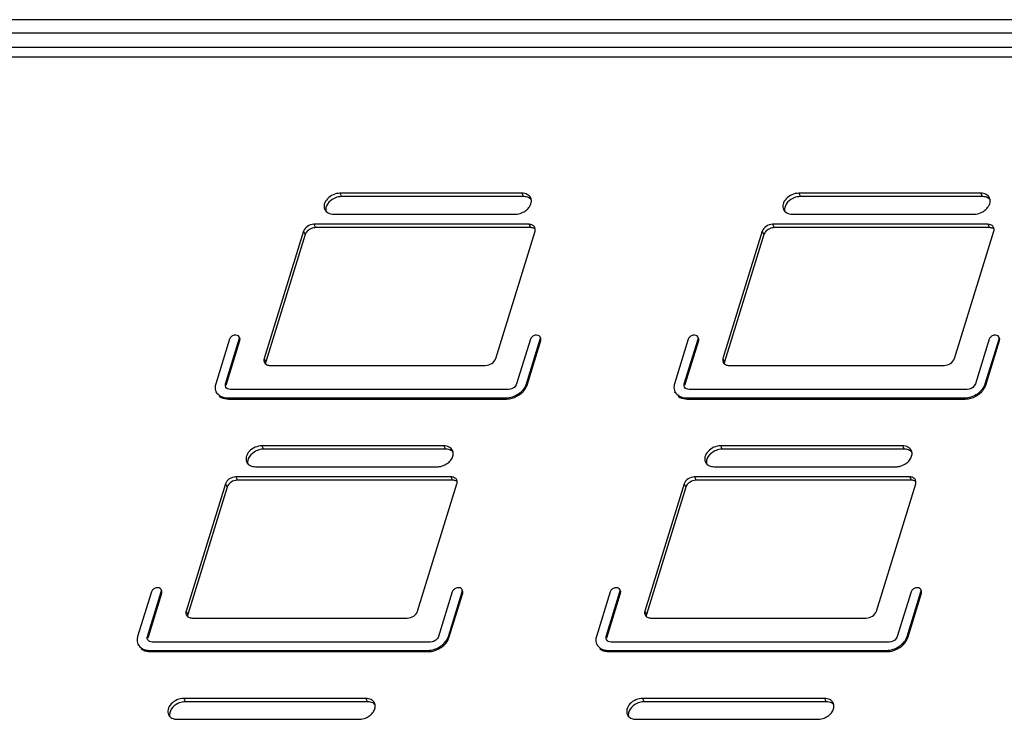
# Model space of a CAD drawing. Header units: millimetres. Extents: x 0 to 594, y 0 to 420.
# Tile 11 of 20: x 378 to 420, y 164 to 194. Entities that reach past the tile are written whole.
import ezdxf

# ---------------------------------------------------------------- set-up
doc = ezdxf.new("R2010")
doc.units = ezdxf.units.MM
doc.header["$LTSCALE"] = 32.67
doc.layers.get('0').update_dxf_attribs({"linetype": 'CONTINUOUS'})
doc.layers.add('3_ALL_AXES', color=7, linetype='CONTINUOUS')

msp = doc.modelspace()

# ---------------------------------------------------------------- linework, layer by layer
at = {"color": 7, "linetype": 'CONTINUOUS'}
for p, q in [((553.317775, 193.792664), (377.855655, 193.792664)), ((552.597844, 192.210985), (377.481123, 192.210985)), ((399.505758, 186.334233), (391.837925, 186.334233)), ((418.841131, 186.334233), (411.173298, 186.334233)), ((390.299193, 184.730371), (388.641644, 179.36654)), ((399.805514, 185.024118), (390.735366, 185.024118)), ((409.634566, 184.730371), (407.977017, 179.36654)), ((419.140887, 185.024118), (410.070739, 185.024118)), ((396.214261, 175.682945), (388.546428, 175.682945)), ((415.549634, 175.682945), (407.881801, 175.682945)), ((396.514017, 174.372831), (387.443869, 174.372831)), ((415.84939, 174.372831), (406.779242, 174.372831)), ((387.007696, 174.079083), (385.350147, 168.715252)), ((406.343069, 174.079083), (404.68552, 168.715252)), ((392.922764, 165.031657), (385.254932, 165.031657)), ((412.258137, 165.031657), (404.590305, 165.031657))]:
    msp.add_line(p, q, dxfattribs=at)
at = {"color": 9, "linetype": 'CONTINUOUS'}
for p, q in [((552.860212, 193.225079), (377.398092, 193.225079)), ((391.769291, 186.474095), (391.837925, 186.334233)), ((399.437124, 186.474095), (399.505758, 186.334233)), ((411.104664, 186.474095), (411.173298, 186.334233)), ((418.772497, 186.474095), (418.841131, 186.334233)), ((390.666731, 185.163981), (390.735366, 185.024118)), ((399.736879, 185.163981), (399.805514, 185.024118)), ((410.002104, 185.163981), (410.070739, 185.024118)), ((419.072252, 185.163981), (419.140887, 185.024118)), ((390.230558, 184.870233), (390.299193, 184.730371)), ((409.565931, 184.870233), (409.634566, 184.730371)), ((388.573009, 179.506402), (388.641644, 179.36654)), ((407.908382, 179.506402), (407.977017, 179.36654)), ((388.477794, 175.822807), (388.546428, 175.682945)), ((396.145627, 175.822807), (396.214261, 175.682945)), ((407.813167, 175.822807), (407.881801, 175.682945)), ((415.481, 175.822807), (415.549634, 175.682945)), ((387.375234, 174.512693), (387.443869, 174.372831)), ((396.445383, 174.512693), (396.514017, 174.372831)), ((406.710607, 174.512693), (406.779242, 174.372831)), ((415.780755, 174.512693), (415.84939, 174.372831)), ((386.939062, 174.218945), (387.007696, 174.079083)), ((406.274435, 174.218945), (406.343069, 174.079083)), ((385.281512, 168.855114), (385.350147, 168.715252)), ((404.616885, 168.855114), (404.68552, 168.715252)), ((385.186297, 165.17152), (385.254932, 165.031657)), ((392.85413, 165.17152), (392.922764, 165.031657)), ((404.52167, 165.17152), (404.590305, 165.031657)), ((412.189503, 165.17152), (412.258137, 165.031657))]:
    msp.add_line(p, q, dxfattribs=at)
at = {"color": 7, "linetype": 'CONTINUOUS'}
for centre, radius, start, end in [((399.506302, 185.767802), 0.566431, 82.1095341, 90.0550592), ((418.841675, 185.767802), 0.566431, 82.1095341, 90.0550592), ((399.805806, 184.642304), 0.381814, 83.2010381, 90.0439014), ((419.141179, 184.642304), 0.381814, 83.2010381, 90.0439014), ((396.214806, 175.116515), 0.566431, 82.1095341, 90.0550592), ((415.550178, 175.116515), 0.566431, 82.1095341, 90.0550592), ((396.514309, 173.991017), 0.381814, 83.2010381, 90.0439014), ((415.849682, 173.991017), 0.381814, 83.2010381, 90.0439014), ((392.923309, 164.465227), 0.566431, 82.1095341, 90.0550592), ((412.258682, 164.465227), 0.566431, 82.1095341, 90.0550592)]:
    msp.add_arc(centre, radius, start, end, dxfattribs=at)
for points, knots in [([(391.837925, 186.334233), (391.811789, 186.334233), (391.703322, 186.327064), (391.59695, 186.294272), (391.522983, 186.257953)], [0, 0, 0, 0, 0.240797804, 1, 1, 1, 1]), ([(411.173298, 186.334233), (411.147162, 186.334233), (411.038695, 186.327064), (410.932323, 186.294272), (410.858356, 186.257953)], [0, 0, 0, 0, 0.240797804, 1, 1, 1, 1]), ([(391.522983, 186.257953), (391.412474, 186.203691), (391.227214, 186.059523), (391.152481, 185.820208), (391.171949, 185.720294)], [0, 0, 0, 0, 0.547397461, 1, 1, 1, 1]), ([(399.822126, 186.216266), (399.807733, 186.231324), (399.740021, 186.289495), (399.651342, 186.319468), (399.584062, 186.32887)], [0, 0, 0, 0, 0.234669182, 1, 1, 1, 1]), ([(410.858356, 186.257953), (410.747846, 186.203691), (410.562587, 186.059523), (410.487854, 185.820208), (410.507321, 185.720294)], [0, 0, 0, 0, 0.547397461, 1, 1, 1, 1]), ([(419.157499, 186.216266), (419.143106, 186.231324), (419.075394, 186.289495), (418.986715, 186.319468), (418.919435, 186.32887)], [0, 0, 0, 0, 0.234669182, 1, 1, 1, 1]), ([(390.426048, 184.909364), (390.410857, 184.896834), (390.356977, 184.846721), (390.315131, 184.781946), (390.299193, 184.730371)], [0, 0, 0, 0, 0.267296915, 1, 1, 1, 1]), ([(390.735366, 185.024118), (390.708369, 185.024118), (390.597397, 185.013053), (390.490983, 184.962923), (390.426048, 184.909364)], [0, 0, 0, 0, 0.242843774, 1, 1, 1, 1]), ([(400.002591, 184.958696), (399.992823, 184.967231), (399.948059, 184.99988), (399.892903, 185.016401), (399.851008, 185.021433)], [0, 0, 0, 0, 0.235130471, 1, 1, 1, 1]), ([(409.761421, 184.909364), (409.746229, 184.896834), (409.69235, 184.846721), (409.650504, 184.781946), (409.634566, 184.730371)], [0, 0, 0, 0, 0.267296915, 1, 1, 1, 1]), ([(410.070739, 185.024118), (410.043742, 185.024118), (409.93277, 185.013053), (409.826356, 184.962923), (409.761421, 184.909364)], [0, 0, 0, 0, 0.242843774, 1, 1, 1, 1]), ([(419.337964, 184.958696), (419.328196, 184.967231), (419.283432, 184.99988), (419.228276, 185.016401), (419.186381, 185.021433)], [0, 0, 0, 0, 0.235130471, 1, 1, 1, 1]), ([(388.231486, 175.606666), (388.120977, 175.552404), (387.935717, 175.408235), (387.860984, 175.16892), (387.880452, 175.069006)], [0, 0, 0, 0, 0.547397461, 1, 1, 1, 1]), ([(388.546428, 175.682945), (388.520293, 175.682945), (388.411825, 175.675777), (388.305453, 175.642985), (388.231486, 175.606666)], [0, 0, 0, 0, 0.240797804, 1, 1, 1, 1]), ([(396.530629, 175.564978), (396.516236, 175.580036), (396.448525, 175.638208), (396.359845, 175.668181), (396.292565, 175.677582)], [0, 0, 0, 0, 0.234669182, 1, 1, 1, 1]), ([(407.566859, 175.606666), (407.45635, 175.552404), (407.27109, 175.408235), (407.196357, 175.16892), (407.215825, 175.069006)], [0, 0, 0, 0, 0.547397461, 1, 1, 1, 1]), ([(407.881801, 175.682945), (407.855666, 175.682945), (407.747198, 175.675777), (407.640826, 175.642985), (407.566859, 175.606666)], [0, 0, 0, 0, 0.240797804, 1, 1, 1, 1]), ([(415.866002, 175.564978), (415.851609, 175.580036), (415.783897, 175.638208), (415.695218, 175.668181), (415.627938, 175.677582)], [0, 0, 0, 0, 0.234669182, 1, 1, 1, 1]), ([(387.443869, 174.372831), (387.416872, 174.372831), (387.305901, 174.361765), (387.199486, 174.311636), (387.134552, 174.258077)], [0, 0, 0, 0, 0.242843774, 1, 1, 1, 1]), ([(396.711094, 174.307409), (396.701326, 174.315944), (396.656562, 174.348592), (396.601406, 174.365114), (396.559511, 174.370146)], [0, 0, 0, 0, 0.235130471, 1, 1, 1, 1]), ([(406.779242, 174.372831), (406.752245, 174.372831), (406.641273, 174.361765), (406.534859, 174.311636), (406.469925, 174.258077)], [0, 0, 0, 0, 0.242843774, 1, 1, 1, 1]), ([(416.046467, 174.307409), (416.036699, 174.315944), (415.991935, 174.348592), (415.936779, 174.365114), (415.894884, 174.370146)], [0, 0, 0, 0, 0.235130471, 1, 1, 1, 1]), ([(387.134552, 174.258077), (387.11936, 174.245546), (387.06548, 174.195433), (387.023634, 174.130658), (387.007696, 174.079083)], [0, 0, 0, 0, 0.267296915, 1, 1, 1, 1]), ([(406.469925, 174.258077), (406.454733, 174.245546), (406.400853, 174.195433), (406.359007, 174.130658), (406.343069, 174.079083)], [0, 0, 0, 0, 0.267296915, 1, 1, 1, 1]), ([(384.939989, 164.955378), (384.82948, 164.901116), (384.64422, 164.756948), (384.569488, 164.517633), (384.588955, 164.417719)], [0, 0, 0, 0, 0.547397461, 1, 1, 1, 1]), ([(385.254932, 165.031657), (385.228796, 165.031657), (385.120328, 165.024489), (385.013957, 164.991697), (384.939989, 164.955378)], [0, 0, 0, 0, 0.240797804, 1, 1, 1, 1]), ([(393.239132, 164.91369), (393.224739, 164.928749), (393.157028, 164.98692), (393.068348, 165.016893), (393.001068, 165.026295)], [0, 0, 0, 0, 0.234669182, 1, 1, 1, 1]), ([(404.275362, 164.955378), (404.164853, 164.901116), (403.979593, 164.756948), (403.904861, 164.517633), (403.924328, 164.417719)], [0, 0, 0, 0, 0.547397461, 1, 1, 1, 1]), ([(404.590305, 165.031657), (404.564169, 165.031657), (404.455701, 165.024489), (404.349329, 164.991697), (404.275362, 164.955378)], [0, 0, 0, 0, 0.240797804, 1, 1, 1, 1]), ([(412.574505, 164.91369), (412.560112, 164.928749), (412.492401, 164.98692), (412.403721, 165.016893), (412.336441, 165.026295)], [0, 0, 0, 0, 0.234669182, 1, 1, 1, 1])]:
    msp.add_open_spline(points, degree=3, knots=knots, dxfattribs=at)
for points in [[(388.641644, 179.36654), (388.632888, 179.338205), (388.628578, 179.307891), (388.630357, 179.278287)], [(407.977017, 179.36654), (407.96826, 179.338205), (407.963951, 179.307891), (407.96573, 179.278287)], [(385.350147, 168.715252), (385.341391, 168.686917), (385.337081, 168.656603), (385.338861, 168.626999)], [(404.68552, 168.715252), (404.676764, 168.686917), (404.672454, 168.656603), (404.674234, 168.626999)]]:
    msp.add_open_spline(points, degree=3, dxfattribs=at)
at = {"layer": '3_ALL_AXES', "color": 7, "linetype": 'CONTINUOUS'}
for p, q in [((377.216543, 192.637584), (552.678662, 192.637584)), ((399.437124, 186.474095), (391.769291, 186.474095)), ((418.772497, 186.474095), (411.104664, 186.474095)), ((391.496966, 185.592852), (399.164799, 185.592852)), ((410.832339, 185.592852), (418.500172, 185.592852)), ((399.736879, 185.163981), (390.666731, 185.163981)), ((419.072252, 185.163981), (410.002104, 185.163981)), ((390.230558, 184.870233), (388.573009, 179.506402)), ((398.333949, 179.506387), (399.991502, 184.870233)), ((409.565931, 184.870233), (407.908382, 179.506402)), ((417.669322, 179.506387), (419.326875, 184.870233)), ((387.112044, 180.315554), (386.531085, 178.435569)), ((386.945562, 178.435569), (387.526521, 180.315554)), ((386.970728, 178.384286), (387.551687, 180.264271)), ((387.546438, 180.363393), (387.521272, 180.414676)), ((399.795054, 180.315554), (399.214095, 178.435569)), ((399.628572, 178.435569), (400.209531, 180.315554)), ((399.653738, 178.384286), (400.234697, 180.264271)), ((400.229448, 180.363393), (400.204282, 180.414676)), ((406.447417, 180.315554), (405.866458, 178.435569)), ((406.280935, 178.435569), (406.861894, 180.315554)), ((406.306101, 178.384286), (406.88706, 180.264271)), ((406.881811, 180.363393), (406.856645, 180.414676)), ((419.130427, 180.315554), (418.549467, 178.435569)), ((418.963945, 178.435569), (419.544904, 180.315554)), ((418.989111, 178.384286), (419.57007, 180.264271)), ((419.564821, 180.363393), (419.539655, 180.414676)), ((388.827632, 179.212654), (397.894326, 179.212654)), ((408.163005, 179.212654), (417.229699, 179.212654)), ((386.573748, 178.053879), (386.548582, 178.105162)), ((398.865156, 178.200571), (387.14926, 178.200571)), ((405.909121, 178.053879), (405.883955, 178.105162)), ((418.200529, 178.200571), (406.484633, 178.200571)), ((387.040331, 177.848074), (398.756226, 177.848074)), ((387.065497, 177.796791), (398.781392, 177.796791)), ((406.375704, 177.848074), (418.091599, 177.848074)), ((406.40087, 177.796791), (418.116765, 177.796791)), ((396.145627, 175.822807), (388.477794, 175.822807)), ((415.481, 175.822807), (407.813167, 175.822807)), ((388.205469, 174.941564), (395.873302, 174.941564)), ((407.540842, 174.941564), (415.208675, 174.941564)), ((396.445383, 174.512693), (387.375234, 174.512693)), ((415.780755, 174.512693), (406.710607, 174.512693)), ((386.939062, 174.218945), (385.281512, 168.855114)), ((395.042452, 168.8551), (396.700006, 174.218945)), ((406.274435, 174.218945), (404.616885, 168.855114)), ((414.377825, 168.8551), (416.035378, 174.218945)), ((384.254941, 169.712105), (384.229775, 169.763388)), ((396.937951, 169.712105), (396.912785, 169.763388)), ((403.590314, 169.712105), (403.565148, 169.763388)), ((416.273324, 169.712105), (416.248158, 169.763388)), ((383.820547, 169.664266), (383.239588, 167.784281)), ((383.654065, 167.784281), (384.235024, 169.664266)), ((383.679231, 167.732998), (384.26019, 169.612983)), ((396.503557, 169.664266), (395.922598, 167.784281)), ((396.337075, 167.784281), (396.918034, 169.664266)), ((396.362241, 167.732998), (396.9432, 169.612983)), ((403.15592, 169.664266), (402.574961, 167.784281)), ((402.989438, 167.784281), (403.570397, 169.664266)), ((403.014604, 167.732998), (403.595563, 169.612983)), ((415.83893, 169.664266), (415.257971, 167.784281)), ((415.672448, 167.784281), (416.253407, 169.664266)), ((415.697614, 167.732998), (416.278573, 169.612983)), ((385.536135, 168.561367), (394.60283, 168.561367)), ((404.871508, 168.561367), (413.938203, 168.561367)), ((383.282251, 167.402591), (383.257085, 167.453874)), ((395.57366, 167.549283), (383.857764, 167.549283)), ((402.617624, 167.402591), (402.592458, 167.453874)), ((414.909032, 167.549283), (403.193137, 167.549283)), ((383.748834, 167.196786), (395.46473, 167.196786)), ((383.774, 167.145503), (395.489896, 167.145503)), ((403.084207, 167.196786), (414.800103, 167.196786)), ((403.109373, 167.145503), (414.825269, 167.145503)), ((392.85413, 165.17152), (385.186297, 165.17152)), ((412.189503, 165.17152), (404.52167, 165.17152)), ((384.913973, 164.290277), (392.581805, 164.290277)), ((404.249345, 164.290277), (411.917178, 164.290277))]:
    msp.add_line(p, q, dxfattribs=at)
at = {"layer": '3_ALL_AXES', "color": 9, "linetype": 'CONTINUOUS'}
for p, q in [((387.551687, 180.264271), (387.526521, 180.315554)), ((400.234697, 180.264271), (400.209531, 180.315554)), ((406.88706, 180.264271), (406.861894, 180.315554)), ((419.57007, 180.264271), (419.544904, 180.315554)), ((386.970728, 178.384286), (386.945562, 178.435569)), ((399.653738, 178.384286), (399.628572, 178.435569)), ((406.306101, 178.384286), (406.280935, 178.435569)), ((418.989111, 178.384286), (418.963945, 178.435569)), ((387.065497, 177.796791), (387.040331, 177.848074)), ((398.781392, 177.796791), (398.756226, 177.848074)), ((406.40087, 177.796791), (406.375704, 177.848074)), ((418.116765, 177.796791), (418.091599, 177.848074)), ((384.26019, 169.612983), (384.235024, 169.664266)), ((396.9432, 169.612983), (396.918034, 169.664266)), ((403.595563, 169.612983), (403.570397, 169.664266)), ((416.278573, 169.612983), (416.253407, 169.664266)), ((383.679231, 167.732998), (383.654065, 167.784281)), ((396.362241, 167.732998), (396.337075, 167.784281)), ((403.014604, 167.732998), (402.989438, 167.784281)), ((415.697614, 167.732998), (415.672448, 167.784281)), ((383.774, 167.145503), (383.748834, 167.196786)), ((395.489896, 167.145503), (395.46473, 167.196786)), ((403.109373, 167.145503), (403.084207, 167.196786)), ((414.825269, 167.145503), (414.800103, 167.196786))]:
    msp.add_line(p, q, dxfattribs=at)
at = {"layer": '3_ALL_AXES', "color": 7, "linetype": 'CONTINUOUS'}
for points, knots in [([(391.769291, 186.474095), (391.671387, 186.474095), (391.47294, 186.42732), (391.233538, 186.261483), (391.086555, 186.031405), (391.095335, 185.852861), (391.128186, 185.785683)], [0, 0, 0, 0, 0.271787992, 0.547302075, 0.792405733, 1, 1, 1, 1]), ([(399.805904, 186.281264), (399.776511, 186.341369), (399.662853, 186.447981), (399.514549, 186.474095), (399.437124, 186.474095)], [0, 0, 0, 0, 0.463563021, 1, 1, 1, 1]), ([(411.104664, 186.474095), (411.00676, 186.474095), (410.808313, 186.42732), (410.568911, 186.261483), (410.421928, 186.031405), (410.430708, 185.852861), (410.463559, 185.785683)], [0, 0, 0, 0, 0.271787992, 0.547302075, 0.792405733, 1, 1, 1, 1]), ([(419.141276, 186.281264), (419.111884, 186.341369), (418.998226, 186.447981), (418.849922, 186.474095), (418.772497, 186.474095)], [0, 0, 0, 0, 0.463563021, 1, 1, 1, 1]), ([(399.479741, 185.669131), (399.544784, 185.701069), (399.66272, 185.780582), (399.790738, 185.938243), (399.849868, 186.114993), (399.829497, 186.233018), (399.805904, 186.281264)], [0, 0, 0, 0, 0.285804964, 0.552205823, 0.788171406, 1, 1, 1, 1]), ([(418.815114, 185.669131), (418.880157, 185.701069), (418.998092, 185.780582), (419.126111, 185.938243), (419.185241, 186.114993), (419.16487, 186.233018), (419.141276, 186.281264)], [0, 0, 0, 0, 0.285804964, 0.552205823, 0.788171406, 1, 1, 1, 1]), ([(391.128186, 185.785683), (391.157579, 185.725578), (391.271237, 185.618966), (391.419541, 185.592852), (391.496966, 185.592852)], [0, 0, 0, 0, 0.463563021, 1, 1, 1, 1]), ([(399.164799, 185.592852), (399.190935, 185.592852), (399.299403, 185.60002), (399.405774, 185.632812), (399.479741, 185.669131)], [0, 0, 0, 0, 0.240797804, 1, 1, 1, 1]), ([(410.463559, 185.785683), (410.492952, 185.725578), (410.60661, 185.618966), (410.754914, 185.592852), (410.832339, 185.592852)], [0, 0, 0, 0, 0.463563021, 1, 1, 1, 1]), ([(418.500172, 185.592852), (418.526308, 185.592852), (418.634776, 185.60002), (418.741147, 185.632812), (418.815114, 185.669131)], [0, 0, 0, 0, 0.240797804, 1, 1, 1, 1]), ([(390.666731, 185.163981), (390.572012, 185.163981), (390.388151, 185.103661), (390.256687, 184.954785), (390.230558, 184.870233)], [0, 0, 0, 0, 0.516981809, 1, 1, 1, 1]), ([(399.982744, 185.035432), (399.96309, 185.075467), (399.887397, 185.146567), (399.788501, 185.163981), (399.736879, 185.163981)], [0, 0, 0, 0, 0.463511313, 1, 1, 1, 1]), ([(410.002104, 185.163981), (409.907385, 185.163981), (409.723524, 185.103661), (409.59206, 184.954785), (409.565931, 184.870233)], [0, 0, 0, 0, 0.516981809, 1, 1, 1, 1]), ([(419.318117, 185.035432), (419.298463, 185.075467), (419.22277, 185.146567), (419.123874, 185.163981), (419.072252, 185.163981)], [0, 0, 0, 0, 0.463511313, 1, 1, 1, 1]), ([(399.991502, 184.870233), (399.995893, 184.88444), (400.008344, 184.938893), (400.000813, 184.998624), (399.982744, 185.035432)], [0, 0, 0, 0, 0.26614116, 1, 1, 1, 1]), ([(419.326875, 184.870233), (419.331266, 184.88444), (419.343717, 184.938893), (419.336186, 184.998624), (419.318117, 185.035432)], [0, 0, 0, 0, 0.26614116, 1, 1, 1, 1]), ([(387.521253, 180.414666), (387.505841, 180.446464), (387.434407, 180.498239), (387.303639, 180.49217), (387.182236, 180.431858), (387.124599, 180.356181), (387.112044, 180.315554)], [0, 0, 0, 0, 0.210664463, 0.466900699, 0.7464883, 1, 1, 1, 1]), ([(400.204263, 180.414666), (400.188851, 180.446464), (400.117417, 180.498239), (399.986649, 180.49217), (399.865246, 180.431858), (399.807609, 180.356181), (399.795054, 180.315554)], [0, 0, 0, 0, 0.210664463, 0.466900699, 0.7464883, 1, 1, 1, 1]), ([(406.856626, 180.414666), (406.841214, 180.446464), (406.76978, 180.498239), (406.639012, 180.49217), (406.517609, 180.431858), (406.459972, 180.356181), (406.447417, 180.315554)], [0, 0, 0, 0, 0.210664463, 0.466900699, 0.7464883, 1, 1, 1, 1]), ([(419.539636, 180.414666), (419.524224, 180.446464), (419.45279, 180.498239), (419.322022, 180.49217), (419.200619, 180.431858), (419.142981, 180.356181), (419.130427, 180.315554)], [0, 0, 0, 0, 0.210664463, 0.466900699, 0.7464883, 1, 1, 1, 1]), ([(388.573009, 179.506402), (388.568619, 179.492194), (388.556168, 179.437742), (388.563699, 179.378011), (388.581768, 179.341203)], [0, 0, 0, 0, 0.26614116, 1, 1, 1, 1]), ([(388.581768, 179.341203), (388.601422, 179.301167), (388.677115, 179.230067), (388.77601, 179.212654), (388.827632, 179.212654)], [0, 0, 0, 0, 0.463511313, 1, 1, 1, 1]), ([(397.894326, 179.212654), (397.989543, 179.211842), (398.174955, 179.271706), (398.307646, 179.421271), (398.333949, 179.506387)], [0, 0, 0, 0, 0.516636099, 1, 1, 1, 1]), ([(407.908382, 179.506402), (407.903992, 179.492194), (407.89154, 179.437742), (407.899072, 179.378011), (407.917141, 179.341203)], [0, 0, 0, 0, 0.26614116, 1, 1, 1, 1]), ([(407.917141, 179.341203), (407.936795, 179.301167), (408.012488, 179.230067), (408.111383, 179.212654), (408.163005, 179.212654)], [0, 0, 0, 0, 0.463511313, 1, 1, 1, 1]), ([(417.229699, 179.212654), (417.324916, 179.211842), (417.510328, 179.271706), (417.643019, 179.421271), (417.669322, 179.506387)], [0, 0, 0, 0, 0.516636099, 1, 1, 1, 1]), ([(386.531085, 178.435569), (386.522338, 178.407264), (386.497724, 178.298314), (386.512416, 178.178883), (386.548514, 178.105131)], [0, 0, 0, 0, 0.265136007, 1, 1, 1, 1]), ([(386.548514, 178.105131), (386.587747, 178.024974), (386.739485, 177.883055), (386.937132, 177.848074), (387.040331, 177.848074)], [0, 0, 0, 0, 0.463741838, 1, 1, 1, 1]), ([(386.952534, 178.303394), (386.938095, 178.332895), (386.932218, 178.380667), (386.942063, 178.424247), (386.945562, 178.435569)], [0, 0, 0, 0, 0.734863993, 1, 1, 1, 1]), ([(387.14926, 178.200571), (387.107981, 178.200571), (387.028922, 178.214563), (386.968227, 178.271331), (386.952534, 178.303394)], [0, 0, 0, 0, 0.536258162, 1, 1, 1, 1]), ([(398.756226, 177.848074), (398.945675, 177.848074), (399.313467, 177.968602), (399.576314, 178.266461), (399.628572, 178.435569)], [0, 0, 0, 0, 0.516987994, 1, 1, 1, 1]), ([(399.214095, 178.435569), (399.204033, 178.403011), (399.131012, 178.274663), (398.976282, 178.200571), (398.865156, 178.200571)], [0, 0, 0, 0, 0.234686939, 1, 1, 1, 1]), ([(399.470788, 178.090927), (399.486857, 178.107204), (399.546231, 178.172068), (399.59544, 178.246588), (399.623075, 178.305493)], [0, 0, 0, 0, 0.260098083, 1, 1, 1, 1]), ([(405.866458, 178.435569), (405.857711, 178.407264), (405.833096, 178.298314), (405.847789, 178.178883), (405.883887, 178.105131)], [0, 0, 0, 0, 0.265136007, 1, 1, 1, 1]), ([(405.883887, 178.105131), (405.92312, 178.024974), (406.074858, 177.883055), (406.272505, 177.848074), (406.375704, 177.848074)], [0, 0, 0, 0, 0.463741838, 1, 1, 1, 1]), ([(406.287907, 178.303394), (406.273468, 178.332895), (406.267591, 178.380667), (406.277436, 178.424247), (406.280935, 178.435569)], [0, 0, 0, 0, 0.734863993, 1, 1, 1, 1]), ([(406.484633, 178.200571), (406.443354, 178.200571), (406.364295, 178.214563), (406.3036, 178.271331), (406.287907, 178.303394)], [0, 0, 0, 0, 0.536258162, 1, 1, 1, 1]), ([(418.091599, 177.848074), (418.281048, 177.848074), (418.64884, 177.968602), (418.911687, 178.266461), (418.963945, 178.435569)], [0, 0, 0, 0, 0.516987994, 1, 1, 1, 1]), ([(418.549467, 178.435569), (418.539406, 178.403011), (418.466384, 178.274663), (418.311655, 178.200571), (418.200529, 178.200571)], [0, 0, 0, 0, 0.234686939, 1, 1, 1, 1]), ([(418.806161, 178.090927), (418.82223, 178.107204), (418.881604, 178.172068), (418.930813, 178.246588), (418.958448, 178.305493)], [0, 0, 0, 0, 0.260098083, 1, 1, 1, 1]), ([(386.682168, 177.918479), (386.706544, 177.898523), (386.820631, 177.823643), (386.96138, 177.796791), (387.065497, 177.796791)], [0, 0, 0, 0, 0.232288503, 1, 1, 1, 1]), ([(398.781392, 177.796791), (398.827543, 177.796791), (399.018307, 177.813157), (399.202907, 177.887964), (399.323033, 177.968864)], [0, 0, 0, 0, 0.24165277, 1, 1, 1, 1]), ([(406.017541, 177.918479), (406.041917, 177.898523), (406.156004, 177.823643), (406.296753, 177.796791), (406.40087, 177.796791)], [0, 0, 0, 0, 0.232288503, 1, 1, 1, 1]), ([(418.116765, 177.796791), (418.162916, 177.796791), (418.35368, 177.813157), (418.53828, 177.887964), (418.658406, 177.968864)], [0, 0, 0, 0, 0.24165277, 1, 1, 1, 1]), ([(388.477794, 175.822807), (388.37989, 175.822807), (388.181444, 175.776033), (387.942041, 175.610195), (387.795058, 175.380118), (387.803838, 175.201573), (387.836689, 175.134395)], [0, 0, 0, 0, 0.271787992, 0.547302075, 0.792405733, 1, 1, 1, 1]), ([(396.514407, 175.629976), (396.485014, 175.690081), (396.371356, 175.796693), (396.223052, 175.822807), (396.145627, 175.822807)], [0, 0, 0, 0, 0.463563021, 1, 1, 1, 1]), ([(396.188244, 175.017844), (396.253288, 175.049781), (396.371223, 175.129295), (396.499241, 175.286955), (396.558371, 175.463705), (396.538, 175.58173), (396.514407, 175.629976)], [0, 0, 0, 0, 0.285804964, 0.552205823, 0.788171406, 1, 1, 1, 1]), ([(407.813167, 175.822807), (407.715263, 175.822807), (407.516816, 175.776033), (407.277414, 175.610195), (407.130431, 175.380118), (407.139211, 175.201573), (407.172062, 175.134395)], [0, 0, 0, 0, 0.271787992, 0.547302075, 0.792405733, 1, 1, 1, 1]), ([(415.84978, 175.629976), (415.820387, 175.690081), (415.706729, 175.796693), (415.558425, 175.822807), (415.481, 175.822807)], [0, 0, 0, 0, 0.463563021, 1, 1, 1, 1]), ([(415.523617, 175.017844), (415.58866, 175.049781), (415.706596, 175.129295), (415.834614, 175.286955), (415.893744, 175.463705), (415.873373, 175.58173), (415.84978, 175.629976)], [0, 0, 0, 0, 0.285804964, 0.552205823, 0.788171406, 1, 1, 1, 1]), ([(387.836689, 175.134395), (387.866082, 175.07429), (387.97974, 174.967679), (388.128044, 174.941564), (388.205469, 174.941564)], [0, 0, 0, 0, 0.463563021, 1, 1, 1, 1]), ([(407.172062, 175.134395), (407.201455, 175.07429), (407.315113, 174.967679), (407.463417, 174.941564), (407.540842, 174.941564)], [0, 0, 0, 0, 0.463563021, 1, 1, 1, 1]), ([(395.873302, 174.941564), (395.899438, 174.941564), (396.007906, 174.948733), (396.114277, 174.981525), (396.188244, 175.017844)], [0, 0, 0, 0, 0.240797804, 1, 1, 1, 1]), ([(415.208675, 174.941564), (415.234811, 174.941564), (415.343279, 174.948733), (415.44965, 174.981525), (415.523617, 175.017844)], [0, 0, 0, 0, 0.240797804, 1, 1, 1, 1]), ([(387.375234, 174.512693), (387.280515, 174.512693), (387.096655, 174.452374), (386.96519, 174.303497), (386.939062, 174.218945)], [0, 0, 0, 0, 0.516981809, 1, 1, 1, 1]), ([(396.691247, 174.384144), (396.671593, 174.42418), (396.5959, 174.49528), (396.497004, 174.512693), (396.445383, 174.512693)], [0, 0, 0, 0, 0.463511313, 1, 1, 1, 1]), ([(396.700006, 174.218945), (396.704396, 174.233153), (396.716847, 174.287605), (396.709316, 174.347336), (396.691247, 174.384144)], [0, 0, 0, 0, 0.26614116, 1, 1, 1, 1]), ([(406.710607, 174.512693), (406.615888, 174.512693), (406.432028, 174.452374), (406.300563, 174.303497), (406.274435, 174.218945)], [0, 0, 0, 0, 0.516981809, 1, 1, 1, 1]), ([(416.02662, 174.384144), (416.006966, 174.42418), (415.931273, 174.49528), (415.832377, 174.512693), (415.780755, 174.512693)], [0, 0, 0, 0, 0.463511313, 1, 1, 1, 1]), ([(416.035378, 174.218945), (416.039769, 174.233153), (416.05222, 174.287605), (416.044689, 174.347336), (416.02662, 174.384144)], [0, 0, 0, 0, 0.26614116, 1, 1, 1, 1]), ([(384.229756, 169.763379), (384.214345, 169.795177), (384.142911, 169.846951), (384.012142, 169.840882), (383.890739, 169.780571), (383.833102, 169.704893), (383.820547, 169.664266)], [0, 0, 0, 0, 0.210664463, 0.466900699, 0.7464883, 1, 1, 1, 1]), ([(396.912766, 169.763379), (396.897354, 169.795177), (396.82592, 169.846951), (396.695152, 169.840882), (396.573749, 169.780571), (396.516112, 169.704893), (396.503557, 169.664266)], [0, 0, 0, 0, 0.210664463, 0.466900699, 0.7464883, 1, 1, 1, 1]), ([(403.565129, 169.763379), (403.549717, 169.795177), (403.478283, 169.846951), (403.347515, 169.840882), (403.226112, 169.780571), (403.168475, 169.704893), (403.15592, 169.664266)], [0, 0, 0, 0, 0.210664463, 0.466900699, 0.7464883, 1, 1, 1, 1]), ([(416.248139, 169.763379), (416.232727, 169.795177), (416.161293, 169.846951), (416.030525, 169.840882), (415.909122, 169.780571), (415.851485, 169.704893), (415.83893, 169.664266)], [0, 0, 0, 0, 0.210664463, 0.466900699, 0.7464883, 1, 1, 1, 1]), ([(385.281512, 168.855114), (385.277122, 168.840907), (385.264671, 168.786454), (385.272202, 168.726723), (385.290271, 168.689916)], [0, 0, 0, 0, 0.26614116, 1, 1, 1, 1]), ([(385.290271, 168.689916), (385.309925, 168.64988), (385.385618, 168.57878), (385.484514, 168.561367), (385.536135, 168.561367)], [0, 0, 0, 0, 0.463511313, 1, 1, 1, 1]), ([(394.60283, 168.561367), (394.698046, 168.560555), (394.883458, 168.620419), (395.016149, 168.769983), (395.042452, 168.8551)], [0, 0, 0, 0, 0.516636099, 1, 1, 1, 1]), ([(404.616885, 168.855114), (404.612495, 168.840907), (404.600044, 168.786454), (404.607575, 168.726723), (404.625644, 168.689916)], [0, 0, 0, 0, 0.26614116, 1, 1, 1, 1]), ([(404.625644, 168.689916), (404.645298, 168.64988), (404.720991, 168.57878), (404.819887, 168.561367), (404.871508, 168.561367)], [0, 0, 0, 0, 0.463511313, 1, 1, 1, 1]), ([(413.938203, 168.561367), (414.033419, 168.560555), (414.218831, 168.620419), (414.351522, 168.769983), (414.377825, 168.8551)], [0, 0, 0, 0, 0.516636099, 1, 1, 1, 1]), ([(383.239588, 167.784281), (383.230841, 167.755976), (383.206227, 167.647027), (383.220919, 167.527596), (383.257017, 167.453844)], [0, 0, 0, 0, 0.265136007, 1, 1, 1, 1]), ([(383.661037, 167.652106), (383.646598, 167.681607), (383.640721, 167.729379), (383.650566, 167.772959), (383.654065, 167.784281)], [0, 0, 0, 0, 0.734863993, 1, 1, 1, 1]), ([(395.46473, 167.196786), (395.654178, 167.196786), (396.02197, 167.317315), (396.284817, 167.615174), (396.337075, 167.784281)], [0, 0, 0, 0, 0.516987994, 1, 1, 1, 1]), ([(395.922598, 167.784281), (395.912536, 167.751723), (395.839515, 167.623376), (395.684785, 167.549283), (395.57366, 167.549283)], [0, 0, 0, 0, 0.234686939, 1, 1, 1, 1]), ([(402.574961, 167.784281), (402.566214, 167.755976), (402.5416, 167.647027), (402.556292, 167.527596), (402.59239, 167.453844)], [0, 0, 0, 0, 0.265136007, 1, 1, 1, 1]), ([(402.99641, 167.652106), (402.981971, 167.681607), (402.976094, 167.729379), (402.985939, 167.772959), (402.989438, 167.784281)], [0, 0, 0, 0, 0.734863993, 1, 1, 1, 1]), ([(414.800103, 167.196786), (414.989551, 167.196786), (415.357343, 167.317315), (415.62019, 167.615174), (415.672448, 167.784281)], [0, 0, 0, 0, 0.516987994, 1, 1, 1, 1]), ([(415.257971, 167.784281), (415.247909, 167.751723), (415.174888, 167.623376), (415.020158, 167.549283), (414.909032, 167.549283)], [0, 0, 0, 0, 0.234686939, 1, 1, 1, 1]), ([(383.257017, 167.453844), (383.296251, 167.373686), (383.447988, 167.231767), (383.645635, 167.196786), (383.748834, 167.196786)], [0, 0, 0, 0, 0.463741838, 1, 1, 1, 1]), ([(383.390671, 167.267191), (383.415047, 167.247235), (383.529134, 167.172356), (383.669883, 167.145503), (383.774, 167.145503)], [0, 0, 0, 0, 0.232288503, 1, 1, 1, 1]), ([(383.857764, 167.549283), (383.816484, 167.549283), (383.737425, 167.563276), (383.67673, 167.620043), (383.661037, 167.652106)], [0, 0, 0, 0, 0.536258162, 1, 1, 1, 1]), ([(395.489896, 167.145503), (395.536046, 167.145503), (395.72681, 167.161869), (395.911411, 167.236676), (396.031537, 167.317577)], [0, 0, 0, 0, 0.24165277, 1, 1, 1, 1]), ([(396.179292, 167.43964), (396.195361, 167.455917), (396.254734, 167.520781), (396.303943, 167.595301), (396.331578, 167.654205)], [0, 0, 0, 0, 0.260098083, 1, 1, 1, 1]), ([(402.59239, 167.453844), (402.631623, 167.373686), (402.783361, 167.231767), (402.981008, 167.196786), (403.084207, 167.196786)], [0, 0, 0, 0, 0.463741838, 1, 1, 1, 1]), ([(402.726044, 167.267191), (402.75042, 167.247235), (402.864507, 167.172356), (403.005256, 167.145503), (403.109373, 167.145503)], [0, 0, 0, 0, 0.232288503, 1, 1, 1, 1]), ([(403.193137, 167.549283), (403.151857, 167.549283), (403.072798, 167.563276), (403.012103, 167.620043), (402.99641, 167.652106)], [0, 0, 0, 0, 0.536258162, 1, 1, 1, 1]), ([(414.825269, 167.145503), (414.871419, 167.145503), (415.062183, 167.161869), (415.246784, 167.236676), (415.36691, 167.317577)], [0, 0, 0, 0, 0.24165277, 1, 1, 1, 1]), ([(415.514664, 167.43964), (415.530733, 167.455917), (415.590107, 167.520781), (415.639316, 167.595301), (415.666951, 167.654205)], [0, 0, 0, 0, 0.260098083, 1, 1, 1, 1]), ([(385.186297, 165.17152), (385.088393, 165.17152), (384.889947, 165.124745), (384.650544, 164.958907), (384.503561, 164.72883), (384.512342, 164.550285), (384.545193, 164.483108)], [0, 0, 0, 0, 0.271787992, 0.547302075, 0.792405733, 1, 1, 1, 1]), ([(393.22291, 164.978689), (393.193517, 165.038794), (393.079859, 165.145405), (392.931555, 165.17152), (392.85413, 165.17152)], [0, 0, 0, 0, 0.463563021, 1, 1, 1, 1]), ([(404.52167, 165.17152), (404.423766, 165.17152), (404.22532, 165.124745), (403.985917, 164.958907), (403.838934, 164.72883), (403.847714, 164.550285), (403.880566, 164.483108)], [0, 0, 0, 0, 0.271787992, 0.547302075, 0.792405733, 1, 1, 1, 1]), ([(412.558283, 164.978689), (412.52889, 165.038794), (412.415232, 165.145405), (412.266928, 165.17152), (412.189503, 165.17152)], [0, 0, 0, 0, 0.463563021, 1, 1, 1, 1]), ([(392.896748, 164.366556), (392.961791, 164.398493), (393.079726, 164.478007), (393.207745, 164.635668), (393.266874, 164.812418), (393.246503, 164.930443), (393.22291, 164.978689)], [0, 0, 0, 0, 0.285804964, 0.552205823, 0.788171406, 1, 1, 1, 1]), ([(412.23212, 164.366556), (412.297164, 164.398493), (412.415099, 164.478007), (412.543117, 164.635668), (412.602247, 164.812418), (412.581876, 164.930443), (412.558283, 164.978689)], [0, 0, 0, 0, 0.285804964, 0.552205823, 0.788171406, 1, 1, 1, 1]), ([(384.545193, 164.483108), (384.574585, 164.423002), (384.688244, 164.316391), (384.836547, 164.290277), (384.913973, 164.290277)], [0, 0, 0, 0, 0.463563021, 1, 1, 1, 1]), ([(392.581805, 164.290277), (392.607941, 164.290277), (392.716409, 164.297445), (392.82278, 164.330237), (392.896748, 164.366556)], [0, 0, 0, 0, 0.240797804, 1, 1, 1, 1]), ([(403.880566, 164.483108), (403.909958, 164.423002), (404.023616, 164.316391), (404.17192, 164.290277), (404.249345, 164.290277)], [0, 0, 0, 0, 0.463563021, 1, 1, 1, 1]), ([(411.917178, 164.290277), (411.943314, 164.290277), (412.051782, 164.297445), (412.158153, 164.330237), (412.23212, 164.366556)], [0, 0, 0, 0, 0.240797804, 1, 1, 1, 1])]:
    msp.add_open_spline(points, degree=3, knots=knots, dxfattribs=at)
for points in [[(387.526521, 180.315554), (387.536289, 180.347163), (387.535683, 180.384895), (387.521253, 180.414666)], [(387.551687, 180.264271), (387.561456, 180.295884), (387.561026, 180.333694), (387.546447, 180.363397)], [(400.209531, 180.315554), (400.219299, 180.347163), (400.218693, 180.384895), (400.204263, 180.414666)], [(400.234697, 180.264271), (400.244466, 180.295884), (400.244036, 180.333694), (400.229457, 180.363397)], [(406.861894, 180.315554), (406.871662, 180.347163), (406.871056, 180.384895), (406.856626, 180.414666)], [(406.88706, 180.264271), (406.896829, 180.295884), (406.896399, 180.333694), (406.88182, 180.363397)], [(419.544904, 180.315554), (419.554672, 180.347163), (419.554066, 180.384895), (419.539636, 180.414666)], [(419.57007, 180.264271), (419.579839, 180.295884), (419.579409, 180.333694), (419.56483, 180.363397)], [(399.323033, 177.968864), (399.376022, 178.00455), (399.425906, 178.045465), (399.470788, 178.090927)], [(399.623075, 178.305493), (399.635045, 178.331008), (399.645417, 178.357359), (399.653738, 178.384286)], [(418.658406, 177.968864), (418.711395, 178.00455), (418.761279, 178.045465), (418.806161, 178.090927)], [(418.958448, 178.305493), (418.970418, 178.331008), (418.98079, 178.357359), (418.989111, 178.384286)], [(384.235024, 169.664266), (384.244792, 169.695875), (384.244186, 169.733607), (384.229756, 169.763379)], [(396.918034, 169.664266), (396.927802, 169.695875), (396.927196, 169.733607), (396.912766, 169.763379)], [(403.570397, 169.664266), (403.580165, 169.695875), (403.579559, 169.733607), (403.565129, 169.763379)], [(416.253407, 169.664266), (416.263175, 169.695875), (416.262569, 169.733607), (416.248139, 169.763379)], [(384.26019, 169.612983), (384.26996, 169.644596), (384.26953, 169.682406), (384.254951, 169.712109)], [(396.9432, 169.612983), (396.952969, 169.644596), (396.95254, 169.682406), (396.93796, 169.712109)], [(403.595563, 169.612983), (403.605332, 169.644596), (403.604903, 169.682406), (403.590323, 169.712109)], [(416.278573, 169.612983), (416.288342, 169.644596), (416.287912, 169.682406), (416.273333, 169.712109)], [(396.331578, 167.654205), (396.343548, 167.67972), (396.35392, 167.706072), (396.362241, 167.732998)], [(415.666951, 167.654205), (415.678921, 167.67972), (415.689293, 167.706072), (415.697614, 167.732998)], [(396.031537, 167.317577), (396.084525, 167.353262), (396.13441, 167.394177), (396.179292, 167.43964)], [(415.36691, 167.317577), (415.419898, 167.353262), (415.469782, 167.394177), (415.514664, 167.43964)]]:
    msp.add_open_spline(points, degree=3, dxfattribs=at)

doc.saveas('drawing.dxf')
